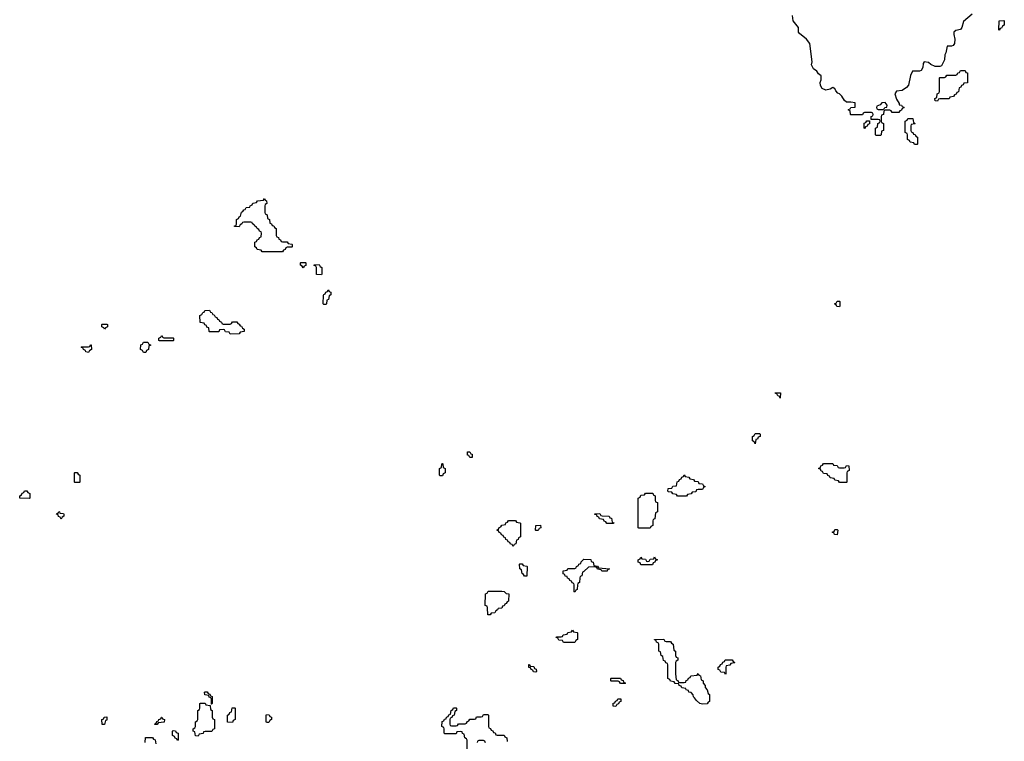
# Model space of a CAD drawing. Header units: inches. Extents: x 2777885 to 2884230, y 684484 to 829189.
# Tile 65 of 239: x 2859386 to 2868014, y 737280 to 743599. Entities that reach past the tile are written whole.
import ezdxf

# ---------------------------------------------------------------- set-up
doc = ezdxf.new("R2010")
doc.units = ezdxf.units.IN
doc.header["$MEASUREMENT"] = 0
for name, color, linetype in [('C8753', 7, 'Continuous'), ('C8754', 7, 'Continuous'), ('C8763', 7, 'Continuous'), ('C8764', 7, 'Continuous')]:
    doc.layers.add(name, color=color, linetype=linetype)

msp = doc.modelspace()

# ---------------------------------------------------------------- linework, layer by layer
at = {"layer": 'C8753', "color": 6}
for points in [[(2859870, 739546), (2859866, 739550), (2859866, 739630), (2859870, 739634), (2859890, 739634), (2859898, 739618), (2859914, 739610), (2859914, 739550), (2859910, 739546)], [(2859470, 739406), (2859388.4, 739408.4), (2859386, 739430), (2859402, 739438), (2859407.3, 739452.7), (2859422, 739458), (2859427.3, 739472.7), (2859450, 739474), (2859458, 739458), (2859474, 739450), (2859474, 739410)], [(2859750, 739226), (2859742, 739242), (2859727.3, 739247.3), (2859722, 739262), (2859708.4, 739268.4), (2859710, 739274), (2859722, 739278), (2859728.4, 739291.6), (2859734, 739290), (2859738, 739278), (2859770, 739274), (2859774, 739270), (2859774, 739250), (2859758, 739242)]]:
    msp.add_lwpolyline(points, close=True, dxfattribs=at)
at = {"layer": 'C8754', "color": 6}
msp.add_lwpolyline([(2860000, 740703), (2859998, 740702), (2859990, 740686), (2859966, 740690), (2859962, 740702), (2859946, 740710), (2859942, 740722), (2859926, 740730), (2859930, 740734), (2859990, 740734), (2860000, 740737.3)], dxfattribs=at)
at = {"layer": 'C8763', "color": 6}
for points in [[(2865830, 739886), (2865822, 739902), (2865806, 739910), (2865806, 739950), (2865822, 739958), (2865830, 739974), (2865870, 739974), (2865874, 739970), (2865874, 739950), (2865858, 739942), (2865850, 739926), (2865838, 739922)], [(2863330, 739766), (2863322, 739782), (2863310, 739786), (2863310, 739814), (2863330, 739814), (2863338, 739798), (2863350, 739794), (2863350, 739766)], [(2863070, 739606), (2863066, 739610), (2863066, 739670), (2863082, 739678), (2863086, 739710), (2863090, 739714), (2863094, 739710), (2863098, 739678), (2863114, 739670), (2863114, 739630), (2863098, 739622), (2863090, 739606)], [(2866570, 739674), (2866610, 739674), (2866622, 739678), (2866630, 739694), (2866652.7, 739692.7), (2866654, 739650), (2866638, 739642), (2866634, 739630), (2866634, 739550), (2866630, 739546), (2866570, 739546), (2866562, 739562), (2866530, 739566), (2866522, 739582), (2866487.3, 739587.3), (2866482, 739602), (2866467.3, 739607.3), (2866462, 739622), (2866430, 739626), (2866422, 739642), (2866410, 739646), (2866402, 739662), (2866387.3, 739667.3), (2866387.3, 739672.7), (2866402, 739678), (2866407.3, 739692.7), (2866422, 739698), (2866430, 739714), (2866510, 739714), (2866518, 739698), (2866550, 739694), (2866558, 739678)], [(2865150, 739426), (2865142, 739442), (2865110, 739446), (2865102, 739462), (2865070, 739466), (2865066, 739470), (2865067.3, 739492.7), (2865102, 739498), (2865110, 739514), (2865142, 739518), (2865147.3, 739552.7), (2865162, 739558), (2865167.3, 739572.7), (2865182, 739578), (2865187.3, 739592.7), (2865202, 739598), (2865210, 739614), (2865218, 739598), (2865250, 739594), (2865258, 739578), (2865290, 739574), (2865298, 739558), (2865330, 739554), (2865338, 739538), (2865370, 739534), (2865378, 739518), (2865394, 739510), (2865378, 739502), (2865370, 739486), (2865330, 739486), (2865318, 739482), (2865310, 739466), (2865278, 739462), (2865270, 739446), (2865238, 739442), (2865230, 739426)], [(2864810, 739146), (2864806, 739150), (2864806, 739410), (2864822, 739418), (2864830, 739434), (2864862, 739438), (2864870, 739454), (2864932.7, 739452.7), (2864938, 739438), (2864954, 739430), (2864954, 739390), (2864958, 739378), (2864974, 739370), (2864974, 739290), (2864958, 739282), (2864952.7, 739227.3), (2864938, 739222), (2864934, 739210), (2864934, 739170), (2864918, 739162), (2864910, 739146)], [(2864530, 739186), (2864522, 739202), (2864507.3, 739207.3), (2864502, 739222), (2864467.3, 739227.3), (2864462, 739242), (2864447.3, 739247.3), (2864442, 739262), (2864427.3, 739267.3), (2864427.3, 739272.7), (2864470, 739274), (2864478, 739258), (2864490, 739254), (2864552.7, 739252.7), (2864558, 739238), (2864572.7, 739232.7), (2864578, 739198), (2864592.7, 739192.7), (2864590, 739186)], [(2863710, 738986), (2863702, 739002), (2863687.3, 739007.3), (2863682, 739022), (2863667.3, 739027.3), (2863662, 739042), (2863647.3, 739047.3), (2863642, 739062), (2863627.3, 739067.3), (2863622, 739082), (2863607.3, 739087.3), (2863602, 739102), (2863587.3, 739107.3), (2863582, 739122), (2863566, 739130), (2863582, 739138), (2863587.3, 739152.7), (2863602, 739158), (2863610, 739174), (2863642, 739178), (2863647.3, 739192.7), (2863662, 739198), (2863670, 739214), (2863730, 739214), (2863738, 739198), (2863770, 739194), (2863774, 739190), (2863774, 739070), (2863758, 739062), (2863752.7, 739047.3), (2863738, 739042), (2863734, 739010), (2863718, 739002)], [(2863910, 739126), (2863906, 739130), (2863908, 739170), (2863950, 739174), (2863954, 739150), (2863938, 739142), (2863930, 739126)], [(2866550, 739088), (2866526, 739090), (2866522, 739102), (2866506, 739110), (2866522, 739118), (2866530, 739134), (2866550, 739134), (2866554, 739130)], [(2863810, 738726), (2863802, 738742), (2863788.4, 738748.4), (2863782, 738782), (2863768, 738790), (2863766, 738830), (2863770, 738834), (2863790, 738834), (2863798, 738818), (2863830, 738814), (2863834, 738810), (2863830, 738726)], [(2864491.1, 738768.9), (2864486, 738770), (2864482, 738782), (2864448.4, 738788.4), (2864442, 738802), (2864427.3, 738807.3), (2864370, 738806), (2864330, 738766), (2864318, 738762), (2864312, 738730), (2864298, 738722), (2864294, 738710), (2864292, 738670), (2864278, 738662), (2864274, 738650), (2864271.6, 738608.4), (2864258, 738602), (2864250, 738586), (2864246, 738590), (2864246, 738650), (2864242, 738662), (2864227.3, 738667.3), (2864222, 738682), (2864207.3, 738687.3), (2864202, 738702), (2864187.3, 738707.3), (2864182, 738722), (2864167.3, 738727.3), (2864162, 738742), (2864147.3, 738747.3), (2864147.3, 738772.7), (2864182, 738778), (2864190, 738794), (2864250, 738794), (2864262, 738798), (2864266, 738810), (2864282, 738818), (2864286, 738830), (2864302, 738838), (2864307.3, 738852.7), (2864330, 738874), (2864390, 738872), (2864394, 738854), (2864412, 738850), (2864418, 738818), (2864450, 738814), (2864458, 738798), (2864554, 738790), (2864538, 738782), (2864534, 738770)], [(2864830, 738826), (2864822, 738842), (2864806, 738850), (2864806, 738870), (2864822, 738878), (2864830, 738892), (2864838, 738878), (2864870, 738874), (2864878, 738858), (2864890, 738854), (2864902, 738858), (2864910, 738874), (2864942, 738878), (2864950, 738894), (2864958, 738878), (2864974, 738870), (2864958, 738862), (2864952.7, 738847.3), (2864938, 738842), (2864930, 738826)], [(2863510, 738386), (2863487.3, 738387.3), (2863486, 738450), (2863482, 738462), (2863466, 738470), (2863467.3, 738572.7), (2863482, 738578), (2863490, 738594), (2863610, 738594), (2863630, 738592), (2863650, 738574), (2863671.1, 738571.1), (2863670, 738506), (2863658, 738502), (2863650, 738486), (2863638, 738482), (2863630, 738466), (2863618, 738462), (2863610, 738446), (2863578, 738442), (2863574, 738430), (2863558, 738422), (2863550, 738406), (2863518, 738402)], [(2864150, 738146), (2864142, 738162), (2864110, 738166), (2864102, 738182), (2864086, 738190), (2864090, 738194), (2864130, 738194), (2864142, 738198), (2864147.3, 738212.7), (2864182, 738218), (2864190, 738234), (2864222, 738238), (2864230, 738254), (2864238, 738238), (2864270, 738234), (2864274, 738230), (2864274, 738170), (2864258, 738162), (2864250, 738146)], [(2865050, 738154), (2865090, 738154), (2865098, 738138), (2865111.6, 738131.6), (2865118, 738078), (2865134, 738070), (2865134, 738030), (2865138, 738018), (2865154, 738010), (2865154, 737990), (2865138, 737982), (2865134, 737970), (2865132, 737870), (2865138, 737818), (2865152.7, 737812.7), (2865158, 737798), (2865170, 737794), (2865210, 737794), (2865222, 737798), (2865227.3, 737812.7), (2865242, 737818), (2865247.3, 737832.7), (2865262, 737838), (2865267.3, 737852.7), (2865322, 737858), (2865330, 737874), (2865338, 737858), (2865352.7, 737852.7), (2865358, 737818), (2865374, 737810), (2865374, 737790), (2865394, 737770), (2865394, 737750), (2865411.6, 737731.6), (2865418, 737698), (2865432, 737690), (2865431.6, 737628.4), (2865418, 737622), (2865410, 737608), (2865370, 737606), (2865346, 737610), (2865316.4, 737636.4), (2865300.4, 737660.4), (2865289.1, 737669.1), (2865288, 737688), (2865270, 737706), (2865248.9, 737708.9), (2865246, 737726), (2865226, 737730), (2865222, 737742), (2865188.4, 737748.4), (2865182, 737762), (2865166, 737770), (2865162, 737782), (2865130, 737786), (2865122, 737802), (2865090, 737806), (2865082, 737822), (2865066, 737830), (2865066, 737950), (2865062, 737962), (2865047.3, 737967.3), (2865042, 737982), (2865027.3, 737987.3), (2865022, 738022), (2865006, 738030), (2865002, 738062), (2864986, 738070), (2864986, 738130), (2864982, 738142), (2864967.3, 738147.3), (2864962, 738162), (2864947.3, 738167.3), (2864947.3, 738172.7), (2865030, 738174), (2865038, 738158)], [(2865570, 737866), (2865562, 737882), (2865530, 737886), (2865522, 737902), (2865507.3, 737907.3), (2865506, 737930), (2865522, 737938), (2865527.3, 737952.7), (2865542, 737958), (2865547.3, 737972.7), (2865562, 737978), (2865567.3, 737992.7), (2865630, 737994), (2865638, 737978), (2865654, 737970), (2865650, 737966), (2865618, 737962), (2865610, 737946), (2865578, 737942), (2865574, 737930), (2865574, 737870)], [(2863910, 737886), (2863887.3, 737887.3), (2863882, 737902), (2863867.3, 737907.3), (2863862, 737922), (2863847.3, 737927.3), (2863847.3, 737952.7), (2863852.7, 737952.7), (2863858, 737938), (2863890, 737934), (2863898, 737918), (2863912.7, 737912.7), (2863914, 737890)], [(2864650, 737786), (2864642, 737802), (2864630, 737806), (2864570, 737806), (2864566, 737810), (2864566, 737830), (2864570, 737834), (2864650, 737834), (2864658, 737818), (2864672.7, 737812.7), (2864678, 737798), (2864694, 737790), (2864690, 737786)], [(2861066, 737606), (2861066, 737650), (2861062, 737662), (2861047.3, 737667.3), (2861042, 737682), (2861007.3, 737687.3), (2861006, 737710), (2861010, 737714), (2861030, 737714), (2861038, 737698), (2861052.7, 737692.7), (2861058, 737678), (2861072.7, 737672.7), (2861074, 737610), (2861070, 737606)], [(2860950, 737326), (2860927.3, 737327.3), (2860922, 737362), (2860906, 737370), (2860906, 737390), (2860922, 737398), (2860926, 737410), (2860926, 737450), (2860942, 737458), (2860946, 737470), (2860946, 737550), (2860962, 737558), (2860966, 737570), (2860966, 737610), (2860970, 737614), (2861010, 737614), (2861018, 737598), (2861054, 737594), (2861058, 737558), (2861074, 737550), (2861074, 737490), (2861078, 737478), (2861094, 737470), (2861094, 737390), (2861078, 737382), (2861070, 737366), (2861010, 737366), (2860998, 737362), (2860992.7, 737347.3), (2860958, 737342)], [(2864610, 737586), (2864587.3, 737587.3), (2864587.3, 737612.7), (2864602, 737618), (2864607.3, 737632.7), (2864622, 737638), (2864627.3, 737652.7), (2864652.7, 737652.7), (2864652.7, 737627.3), (2864638, 737622), (2864632.7, 737607.3), (2864618, 737602)], [(2861250, 737446), (2861207.3, 737447.3), (2861206, 737510), (2861222, 737518), (2861227.3, 737532.7), (2861242, 737538), (2861247.3, 737572.7), (2861270, 737574), (2861274, 737570), (2861274, 737470), (2861258, 737462)], [(2860130, 737426), (2860107.3, 737427.3), (2860106, 737470), (2860122, 737478), (2860127.3, 737492.7), (2860150, 737494), (2860150, 737466), (2860138, 737462)], [(2860570, 737426), (2860566, 737430), (2860582, 737438), (2860587.3, 737452.7), (2860602, 737458), (2860606, 737470), (2860622, 737478), (2860627.3, 737492.7), (2860632.7, 737492.7), (2860638, 737478), (2860654, 737470), (2860652.7, 737447.3), (2860598, 737442), (2860590, 737426)], [(2861550, 737446), (2861546, 737450), (2861546, 737510), (2861550, 737514), (2861572.7, 737512.7), (2861578, 737498), (2861594, 737490), (2861594, 737470), (2861578, 737462), (2861570, 737446)], [(2860770, 737286), (2860762, 737302), (2860747.3, 737307.3), (2860742, 737322), (2860726, 737330), (2860726, 737370), (2860730, 737374), (2860752.7, 737372.7), (2860758, 737358), (2860774, 737350), (2860774, 737290)]]:
    msp.add_lwpolyline(points, close=True, dxfattribs=at)
for points in [[(2863306, 737190), (2863306, 737290), (2863302, 737302), (2863286, 737310), (2863282, 737342), (2863267.3, 737347.3), (2863262, 737362), (2863250, 737366), (2863218, 737362), (2863210, 737346), (2863110, 737346), (2863106, 737350), (2863106, 737390), (2863102, 737402), (2863086, 737410), (2863087.3, 737452.7), (2863102, 737458), (2863107.3, 737472.7), (2863122, 737478), (2863127.3, 737492.7), (2863142, 737498), (2863147.3, 737512.7), (2863162, 737518), (2863166, 737550), (2863182, 737558), (2863187.3, 737572.7), (2863210, 737574), (2863214, 737570), (2863214, 737550), (2863198, 737542), (2863194, 737510), (2863178, 737502), (2863172.7, 737487.3), (2863158, 737482), (2863154, 737470), (2863154, 737430), (2863158, 737418), (2863170, 737414), (2863210, 737414), (2863222, 737418), (2863230, 737434), (2863290, 737434), (2863302, 737438), (2863310, 737454), (2863322, 737458), (2863330, 737474), (2863370, 737474), (2863382, 737478), (2863390, 737494), (2863430, 737494), (2863442, 737498), (2863450, 737514), (2863490, 737514), (2863494, 737510), (2863494, 737410), (2863498, 737398), (2863512.7, 737392.7), (2863518, 737378), (2863532.7, 737372.7), (2863538, 737358), (2863552.7, 737352.7), (2863558, 737338), (2863570, 737334), (2863632.7, 737332.7), (2863638, 737318), (2863654, 737310), (2863658, 737278)], [(2860486, 737270), (2860487.3, 737312.7), (2860550, 737314), (2860558, 737298), (2860572.7, 737292.7), (2860578, 737258)], [(2863467.3, 737267.3), (2863462, 737282), (2863450, 737286), (2863410, 737286), (2863398, 737282), (2863394, 737270)]]:
    msp.add_lwpolyline(points, dxfattribs=at)
at = {"layer": 'C8764', "color": 6}
for points in [[(2867733.7, 743646.3), (2867657.3, 743582.7), (2867642.8, 743530), (2867630, 743514), (2867590, 743504), (2867571.3, 743490), (2867571, 743470), (2867581, 743430), (2867578, 743390), (2867566, 743374), (2867550, 743368), (2867514, 743366), (2867502, 743310), (2867492, 743290), (2867491.1, 743248.9), (2867464.7, 743195.3), (2867450, 743188), (2867408.9, 743188.9), (2867370, 743208), (2867350, 743224), (2867311.1, 743228.9), (2867304, 743216), (2867300.7, 743179.3), (2867286.8, 743153.2), (2867270, 743149), (2867210, 743148), (2867191, 743110), (2867175.5, 743024.5), (2867156.1, 743003.9), (2867119.9, 742980.1), (2867070, 742973.2), (2867054.8, 742950), (2867070, 742902), (2867094, 742866), (2867094, 742854), (2867114, 742850), (2867118, 742838), (2867132.7, 742832.7), (2867132.7, 742827.3), (2867118, 742822), (2867112.7, 742807.3), (2867098, 742802), (2867090, 742786), (2867030, 742786), (2867022, 742802), (2867010, 742806), (2866970, 742806), (2866958, 742802), (2866954, 742770), (2866938, 742762), (2866934, 742750), (2866934, 742710), (2866938, 742698), (2866954, 742690), (2866954, 742630), (2866938, 742622), (2866934, 742590), (2866930, 742586), (2866890, 742586), (2866886, 742590), (2866886, 742650), (2866902, 742658), (2866906, 742690), (2866922, 742698), (2866926, 742710), (2866922, 742722), (2866910, 742726), (2866846, 742726), (2866846, 742750), (2866862, 742758), (2866866, 742770), (2866862, 742782), (2866850, 742786), (2866790, 742786), (2866778, 742782), (2866770, 742766), (2866670, 742766), (2866666, 742770), (2866662, 742802), (2866650, 742806), (2866648.4, 742811.6), (2866662, 742818), (2866668.4, 742831.6), (2866706, 742834), (2866706, 742870), (2866670, 742878), (2866630, 742878), (2866612.9, 742892.9), (2866589, 742930), (2866570, 742949), (2866555.1, 742955.1), (2866536.5, 742976.5), (2866530, 742995.3), (2866520.2, 743000.2), (2866510, 743004), (2866488.1, 742991.9), (2866450, 742981.2), (2866417.2, 742997.2), (2866402, 743022), (2866399, 743050), (2866408.9, 743071.1), (2866408.7, 743108.7), (2866385.6, 743125.6), (2866370, 743148), (2866342, 743170), (2866324.7, 743204.7), (2866329, 743230), (2866309.3, 743390), (2866281.2, 743430), (2866218, 743478), (2866209.3, 743489.3), (2866209.2, 743530), (2866164, 743590), (2866157.2, 743637.2)], [(2860000, 740737.3), (2860002, 740738), (2860007.3, 740752.7), (2860012.7, 740752.7), (2860014, 740710), (2860000, 740703)]]:
    msp.add_lwpolyline(points, dxfattribs=at)
for points in [[(2867970, 743506), (2867966, 743510), (2867968, 743590), (2868010, 743592), (2868014, 743590), (2868012, 743550), (2867998, 743542), (2867990, 743526), (2867978, 743522)], [(2867430, 742886), (2867407.3, 742887.3), (2867406, 742910), (2867422, 742918), (2867426, 742950), (2867442, 742958), (2867446, 742970), (2867446, 743090), (2867450, 743094), (2867490, 743094), (2867502, 743098), (2867510, 743114), (2867590, 743114), (2867602, 743118), (2867607.3, 743132.7), (2867622, 743138), (2867630, 743154), (2867670, 743154), (2867678, 743138), (2867692.7, 743132.7), (2867692.7, 743047.3), (2867658, 743042), (2867652.7, 743027.3), (2867638, 743022), (2867632.7, 743007.3), (2867618, 743002), (2867612.7, 742967.3), (2867598, 742962), (2867592.7, 742947.3), (2867578, 742942), (2867570, 742926), (2867538, 742922), (2867530, 742906), (2867450, 742906), (2867438, 742902)], [(2866970, 742874), (2866942, 742870), (2866925.4, 742854.6), (2866898, 742842), (2866894, 742830), (2866898, 742818), (2866910, 742814), (2866950, 742814), (2866962, 742818), (2866968.4, 742831.6), (2866986, 742834), (2866988, 742850)], [(2866790, 742646), (2866786, 742650), (2866787.3, 742692.7), (2866802, 742698), (2866810, 742714), (2866834, 742714), (2866832.7, 742687.3), (2866818, 742682), (2866812.7, 742667.3), (2866798, 742662)], [(2867250, 742506), (2867227.3, 742507.3), (2867222, 742522), (2867190, 742526), (2867182, 742542), (2867166, 742550), (2867166, 742590), (2867162, 742602), (2867146, 742610), (2867146, 742710), (2867162, 742718), (2867170, 742734), (2867212.7, 742732.7), (2867218, 742698), (2867234, 742690), (2867230, 742686), (2867198, 742682), (2867194, 742670), (2867194, 742630), (2867198, 742618), (2867212.7, 742612.7), (2867218, 742598), (2867232.7, 742592.7), (2867238, 742578), (2867254, 742570), (2867254, 742510)], [(2861690, 741654), (2861730, 741654), (2861738, 741638), (2861770, 741634), (2861774, 741630), (2861774, 741610), (2861770, 741606), (2861730, 741606), (2861718, 741602), (2861712.7, 741587.3), (2861698, 741582), (2861690, 741566), (2861510, 741566), (2861502, 741582), (2861467.3, 741587.3), (2861462, 741602), (2861446, 741610), (2861446, 741650), (2861462, 741658), (2861467.3, 741672.7), (2861482, 741678), (2861487.3, 741692.7), (2861502, 741698), (2861506, 741730), (2861502, 741742), (2861487.3, 741747.3), (2861482, 741762), (2861466, 741770), (2861462, 741782), (2861446, 741790), (2861442, 741802), (2861426, 741810), (2861422, 741822), (2861410, 741826), (2861350, 741826), (2861338, 741822), (2861334, 741810), (2861318, 741802), (2861310, 741786), (2861267.3, 741787.3), (2861267.3, 741792.7), (2861282, 741798), (2861286, 741810), (2861286, 741850), (2861302, 741858), (2861310, 741874), (2861322, 741878), (2861330, 741914), (2861342, 741918), (2861350, 741934), (2861362, 741938), (2861370, 741954), (2861402, 741958), (2861406, 741970), (2861422, 741978), (2861428.4, 741991.6), (2861462, 741998), (2861470, 742012), (2861522, 742018), (2861530, 742034), (2861538, 742018), (2861550, 742014), (2861552, 741990), (2861538, 741982), (2861534, 741970), (2861534, 741910), (2861538, 741898), (2861554, 741890), (2861558, 741858), (2861574, 741850), (2861578, 741818), (2861592.7, 741812.7), (2861598, 741798), (2861612.7, 741792.7), (2861618, 741778), (2861634, 741770), (2861634, 741710), (2861638, 741698), (2861652.7, 741692.7), (2861658, 741678), (2861672.7, 741672.7), (2861678, 741658)], [(2861870, 741426), (2861862, 741442), (2861846, 741450), (2861846, 741470), (2861850, 741474), (2861890, 741474), (2861894, 741470), (2861892.7, 741447.3), (2861878, 741442)], [(2862030, 741366), (2861987.3, 741367.3), (2861986, 741430), (2861982, 741442), (2861967.3, 741447.3), (2861967.3, 741452.7), (2862010, 741454), (2862018, 741438), (2862034, 741430), (2862034, 741370)], [(2862050, 741106), (2862046, 741110), (2862047.3, 741187.3), (2862050, 741194), (2862062, 741198), (2862067.3, 741212.7), (2862082, 741218), (2862090, 741234), (2862098, 741218), (2862111.6, 741211.6), (2862112, 741190), (2862098, 741182), (2862091.6, 741148.4), (2862078, 741142), (2862074, 741110), (2862070, 741106)], [(2866570, 741086), (2866547.3, 741087.3), (2866542, 741102), (2866526, 741110), (2866542, 741118), (2866550, 741134), (2866570, 741134), (2866574, 741130), (2866574, 741090)], [(2861170, 740934), (2861230, 740934), (2861242, 740938), (2861250, 740954), (2861290, 740954), (2861298, 740938), (2861310, 740934), (2861318, 740918), (2861330, 740914), (2861338, 740898), (2861354, 740890), (2861352.7, 740867.3), (2861318, 740862), (2861310, 740848), (2861230, 740846), (2861222, 740862), (2861190, 740866), (2861182, 740882), (2861170, 740886), (2861138, 740882), (2861130, 740866), (2861050, 740866), (2861046, 740870), (2861042, 740902), (2861027.3, 740907.3), (2861022, 740922), (2861007.3, 740927.3), (2861002, 740942), (2860967.3, 740947.3), (2860966, 741010), (2860982, 741018), (2860990, 741034), (2861002, 741038), (2861007.3, 741052.7), (2861050, 741054), (2861058, 741038), (2861070, 741034), (2861078, 741018), (2861090, 741014), (2861098, 740998), (2861114, 740990), (2861118, 740978), (2861130, 740974), (2861138, 740958), (2861154, 740950), (2861158, 740938)], [(2860130, 740888), (2860122, 740902), (2860106, 740910), (2860106, 740930), (2860110, 740934), (2860150, 740934), (2860154, 740930), (2860154, 740910), (2860138, 740902)], [(2860650, 740814), (2860730, 740814), (2860734, 740810), (2860734, 740790), (2860730, 740786), (2860610, 740786), (2860606, 740790), (2860606, 740810), (2860622, 740818), (2860628, 740832), (2860634, 740830), (2860638, 740818)], [(2860470, 740686), (2860462, 740702), (2860446, 740710), (2860448.4, 740751.6), (2860462, 740758), (2860470, 740774), (2860510, 740774), (2860518, 740758), (2860534, 740750), (2860518, 740742), (2860514, 740710), (2860498, 740702), (2860490, 740686)], [(2866050, 740286), (2866042, 740302), (2866030, 740306), (2866022, 740322), (2866010, 740326), (2866007.3, 740332.7), (2866052.7, 740332.7)]]:
    msp.add_lwpolyline(points, close=True, dxfattribs=at)

doc.saveas('drawing.dxf')
